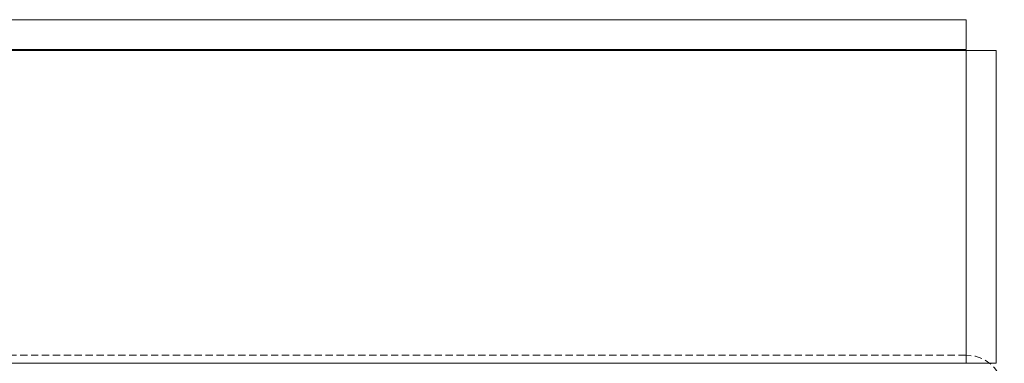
# Model space of a CAD drawing. Header units: millimetres. Extents: x -409 to 257590, y -7786 to 67330.
# Tile 141 of 210: x 15417 to 26009, y 63380 to 67080. Entities that reach past the tile are written whole.
import ezdxf

# ---------------------------------------------------------------- set-up
doc = ezdxf.new("R2010")
doc.units = ezdxf.units.MM
doc.header["$MEASUREMENT"] = 0
doc.linetypes.add('B0702', pattern=[117.37, 78.119999, -39.250001])
for name, color, linetype in [('New_21 Buitenwanden', 7, 'Continuous'), ('New_23 Vloeren', 7, 'Continuous'), ('New_41 Buitenwandafwerking houten latten', 7, 'Continuous')]:
    doc.layers.add(name, color=color, linetype=linetype)

# ---------------------------------------------------------------- blocks, each defined once
blk = doc.blocks.new('Wall_185_2', base_point=(25600, 63381))
at = {"layer": 'New_21 Buitenwanden', "color": 8, "linetype": 'Continuous', "lineweight": 0, "true_color": 0x778488, "flags": 128}
for points in [[(25615, 66749), (25600, 66749)], [(25600, 66749), (25600, 63490)], [(25902, 66749), (25615, 66749)], [(25615, 66749), (25615, 66749)], [(25920, 66749), (25902, 66749)], [(25902, 66749), (25902, 66749)], [(25920, 63381), (25920, 66749)], [(25600, 63470), (25600, 63381)], [(25615, 63381), (25600, 63381)], [(25902, 63381), (25615, 63381)], [(25615, 63381), (25615, 63381)], [(25920, 63381), (25902, 63381)], [(25902, 63381), (25902, 63381)]]:
    blk.add_lwpolyline(points, dxfattribs=at)
blk = doc.blocks.new('Wall_186_2', base_point=(25600, 66760))
at = {"layer": 'New_21 Buitenwanden', "color": 8, "linetype": 'Continuous', "lineweight": 0, "true_color": 0x778488, "flags": 128}
for points in [[(25600, 67080), (14675, 67080)], [(25600, 67080), (25600, 67062)], [(25600, 67062), (25600, 67062)], [(25600, 67062), (25600, 66775)], [(14675, 66760), (25600, 66760)], [(25600, 66775), (25600, 66775)], [(25600, 66775), (25600, 66760)]]:
    blk.add_lwpolyline(points, dxfattribs=at)
blk = doc.blocks.new('Slab_34_2', base_point=(0, 63380))
at = {"layer": 'New_23 Vloeren', "color": 1, "linetype": 'Continuous', "lineweight": 0, "flags": 128}
blk.add_lwpolyline([(0, 63380), (25600, 63380), (25600, 66750), (0, 66750)], close=True, dxfattribs=at)
blk = doc.blocks.new('Curtain Wall_86_2')
at = {"layer": 'New_41 Buitenwandafwerking houten latten', "color": 253, "linetype": 'B0702', "lineweight": 0, "true_color": 0x99a3a6, "flags": 128}
blk.add_lwpolyline([(25593, 63469), (25548, 63469), (25448, 63469), (25348, 63469), (25248, 63469), (25203, 63469), (25103, 63469), (25003, 63469), (24903, 63469), (24858, 63469), (24758, 63469), (24658, 63469), (24558, 63469), (24512, 63469), (24412, 63469), (24312, 63469), (24212, 63469), (24167, 63469), (24067, 63469), (23967, 63469), (23867, 63469), (23822, 63469), (23722, 63469), (23622, 63469), (23522, 63469), (23477, 63469), (23377, 63469), (23277, 63469), (23177, 63469), (23132, 63469), (23032, 63469), (22932, 63469), (22832, 63469), (22786, 63469), (22686, 63469), (22586, 63469), (22486, 63469), (22441, 63469), (22341, 63469), (22241, 63469), (22141, 63469), (22096, 63469), (21996, 63469), (21896, 63469), (21796, 63469), (21751, 63469), (21651, 63469), (21551, 63469), (21451, 63469), (21406, 63469), (21306, 63469), (21206, 63469), (21106, 63469), (21060, 63469), (20960, 63469), (20860, 63469), (20760, 63469), (20715, 63469), (20615, 63469), (20515, 63469), (20415, 63469), (20370, 63469), (20270, 63469), (20170, 63469), (20070, 63469), (20025, 63469), (19925, 63469), (19825, 63469), (19725, 63469), (19680, 63469), (19580, 63469), (19480, 63469), (19380, 63469), (19334, 63469), (19234, 63469), (19134, 63469), (19034, 63469), (18989, 63469), (18889, 63469), (18789, 63469), (18689, 63469), (18644, 63469), (18544, 63469), (18444, 63469), (18344, 63469), (18299, 63469), (18199, 63469), (18099, 63469), (17999, 63469), (17954, 63469), (17854, 63469), (17754, 63469), (17654, 63469), (17608, 63469), (17508, 63469), (17408, 63469), (17308, 63469), (17263, 63469), (17163, 63469), (17063, 63469), (16963, 63469), (16918, 63469), (16818, 63469), (16718, 63469), (16618, 63469), (16573, 63469), (16473, 63469), (16373, 63469), (16273, 63469), (16228, 63469), (16128, 63469), (16028, 63469), (15928, 63469), (15882, 63469), (15782, 63469), (15682, 63469), (15582, 63469), (15537, 63469), (15437, 63469), (15337, 63469), (15237, 63469), (15192, 63469)], dxfattribs=at)
blk = doc.blocks.new('Curtain Wall_87_2')
at = {"layer": 'New_41 Buitenwandafwerking houten latten', "color": 253, "linetype": 'B0702', "lineweight": 0, "true_color": 0x99a3a6, "flags": 128}
blk.add_lwpolyline([(26009, 63060), (25998, 63157), (25962, 63251), (25905, 63333), (25873, 63365), (25791, 63422), (25698, 63457), (25600, 63469)], dxfattribs=at)

msp = doc.modelspace()

# ---------------------------------------------------------------- block references
at = {"layer": 'New_21 Buitenwanden', "color": 8, "lineweight": 0, "true_color": 0x778488}
msp.add_blockref('Wall_185_2', (25600, 63381), dxfattribs=at)
at = {"layer": 'New_41 Buitenwandafwerking houten latten', "linetype": 'Continuous', "lineweight": 0}
for name in ['Curtain Wall_86_2', 'Curtain Wall_87_2']:
    msp.add_blockref(name, (0, 0), dxfattribs=at)

# ---------------------------------------------------------------- next in the draw order: block references
at = {"layer": 'New_21 Buitenwanden', "color": 8, "lineweight": 0, "true_color": 0x778488}
msp.add_blockref('Wall_186_2', (25600, 66760), dxfattribs=at)

# ---------------------------------------------------------------- next in the draw order: block references
at = {"layer": 'New_23 Vloeren', "color": 1, "linetype": 'Continuous', "lineweight": 0}
msp.add_blockref('Slab_34_2', (0, 63380), dxfattribs=at)

doc.saveas('drawing.dxf')
